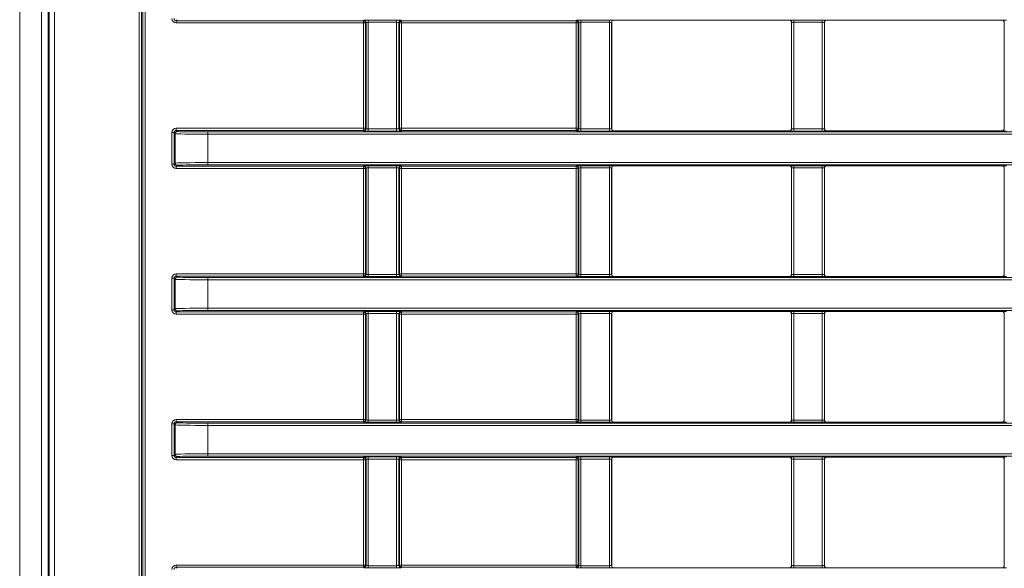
# Model space of a CAD drawing. Header units: millimetres. Extents: x 0 to 1118, y 0 to 864.
# Tile 52 of 235: x 544 to 567, y 193 to 206. Entities that reach past the tile are written whole.
import ezdxf

# ---------------------------------------------------------------- set-up
doc = ezdxf.new("R2010")
doc.units = ezdxf.units.MM

msp = doc.modelspace()

# ---------------------------------------------------------------- linework, layer by layer
at = {"color": 7, "linetype": 'Continuous', "lineweight": 15}
for p, q in [((545.102, 170.239), (545.102, 228.855)), ((544.947, 227.922), (544.947, 171.172)), ((558.012, 203.335), (558.012, 205.768)), ((558.062, 205.818), (562.082, 205.818)), ((562.132, 205.768), (562.132, 203.335)), ((562.887, 203.335), (562.887, 205.768)), ((562.937, 205.818), (566.957, 205.818)), ((567.007, 205.768), (567.007, 203.335)), ((558.062, 203.285), (562.082, 203.285)), ((562.937, 203.285), (566.957, 203.285)), ((558.012, 199.999), (558.012, 202.432)), ((558.062, 202.482), (562.082, 202.482)), ((562.132, 202.432), (562.132, 199.999)), ((562.887, 199.999), (562.887, 202.432)), ((562.937, 202.482), (566.957, 202.482)), ((567.007, 202.432), (567.007, 199.999)), ((558.062, 199.949), (562.082, 199.949)), ((562.937, 199.949), (566.957, 199.949)), ((558.012, 196.663), (558.012, 199.095)), ((558.062, 199.145), (562.082, 199.145)), ((562.132, 199.095), (562.132, 196.663)), ((562.887, 196.663), (562.887, 199.095)), ((562.937, 199.145), (566.957, 199.145)), ((567.007, 199.095), (567.007, 196.663)), ((558.062, 196.613), (562.082, 196.613)), ((562.937, 196.613), (566.957, 196.613)), ((558.012, 193.326), (558.012, 195.759)), ((558.062, 195.809), (562.082, 195.809)), ((562.132, 195.759), (562.132, 193.326)), ((562.887, 193.326), (562.887, 195.759)), ((562.937, 195.809), (566.957, 195.809)), ((567.007, 195.759), (567.007, 193.326)), ((558.062, 193.276), (562.082, 193.276)), ((562.937, 193.276), (566.957, 193.276))]:
    msp.add_line(p, q, dxfattribs=at)
at = {"color": 9, "linetype": 'Continuous', "lineweight": 0}
for p, q in [((545.12, 170.247), (545.12, 228.847)), ((545.245, 228.847), (545.245, 170.247)), ((544.447, 227.922), (544.447, 171.172)), ((547.186, 173.232), (547.186, 225.862)), ((547.236, 225.862), (547.236, 173.232)), ((547.271, 173.284), (547.271, 225.81)), ((547.321, 225.81), (547.321, 173.284)), ((548.059, 205.831), (548.036, 205.808)), ((548.036, 205.808), (552.322, 205.808)), ((548.036, 205.758), (548.036, 205.808)), ((552.322, 205.808), (552.334, 205.819)), ((552.322, 205.758), (552.322, 205.808)), ((552.384, 205.769), (552.372, 205.758)), ((552.384, 203.333), (552.384, 205.769)), ((552.434, 205.821), (553.085, 205.821)), ((552.434, 205.771), (552.434, 205.821)), ((553.085, 205.771), (552.434, 205.771)), ((552.434, 205.771), (552.434, 203.331)), ((553.085, 205.771), (553.085, 205.821)), ((553.085, 203.331), (553.085, 205.771)), ((553.135, 205.769), (553.135, 203.333)), ((553.147, 205.758), (553.135, 205.769)), ((553.185, 205.819), (553.197, 205.808)), ((553.197, 205.808), (557.197, 205.808)), ((553.197, 205.758), (553.197, 205.808)), ((557.197, 205.808), (557.209, 205.819)), ((557.197, 205.758), (557.197, 205.808)), ((557.259, 205.769), (557.247, 205.758)), ((557.259, 203.333), (557.259, 205.769)), ((557.309, 205.821), (557.96, 205.821)), ((557.309, 205.771), (557.309, 205.821)), ((557.96, 205.771), (557.309, 205.771)), ((557.309, 205.771), (557.309, 203.331)), ((557.96, 205.771), (557.96, 205.821)), ((557.96, 203.331), (557.96, 205.771)), ((558.01, 205.769), (558.01, 203.333)), ((558.012, 205.768), (558.01, 205.769)), ((558.06, 205.819), (558.062, 205.818)), ((562.082, 205.818), (562.084, 205.819)), ((562.134, 205.769), (562.132, 205.768)), ((562.134, 203.333), (562.134, 205.769)), ((562.184, 205.821), (562.835, 205.821)), ((562.184, 205.771), (562.184, 205.821)), ((562.835, 205.771), (562.184, 205.771)), ((562.184, 205.771), (562.184, 203.331)), ((562.835, 205.771), (562.835, 205.821)), ((562.835, 203.331), (562.835, 205.771)), ((562.885, 205.769), (562.885, 203.333)), ((562.887, 205.768), (562.885, 205.769)), ((562.935, 205.819), (562.937, 205.818)), ((566.957, 205.818), (566.959, 205.819)), ((567.009, 205.769), (567.007, 205.768)), ((567.009, 203.333), (567.009, 205.769)), ((552.322, 205.758), (548.036, 205.758)), ((552.322, 203.344), (552.322, 205.758)), ((552.372, 205.758), (552.322, 205.758)), ((552.372, 205.758), (552.372, 203.344)), ((553.147, 203.344), (553.147, 205.758)), ((553.197, 205.758), (553.147, 205.758)), ((557.197, 205.758), (553.197, 205.758)), ((553.197, 205.758), (553.197, 203.344)), ((557.197, 203.344), (557.197, 205.758)), ((557.247, 205.758), (557.197, 205.758)), ((557.247, 205.758), (557.247, 203.344)), ((548.036, 203.294), (548.036, 203.344)), ((548.036, 203.344), (552.322, 203.344)), ((548.036, 203.294), (548.059, 203.271)), ((552.322, 203.294), (548.036, 203.294)), ((552.372, 203.344), (552.322, 203.344)), ((552.322, 203.294), (552.322, 203.344)), ((552.334, 203.283), (552.322, 203.294)), ((552.372, 203.344), (552.384, 203.333)), ((552.434, 203.281), (552.434, 203.331)), ((552.434, 203.331), (553.085, 203.331)), ((553.085, 203.281), (552.434, 203.281)), ((553.085, 203.281), (553.085, 203.331)), ((553.135, 203.333), (553.147, 203.344)), ((553.197, 203.344), (553.147, 203.344)), ((553.197, 203.294), (553.185, 203.283)), ((553.197, 203.294), (553.197, 203.344)), ((553.197, 203.344), (557.197, 203.344)), ((557.197, 203.294), (553.197, 203.294)), ((557.197, 203.294), (557.197, 203.344)), ((557.247, 203.344), (557.197, 203.344)), ((557.209, 203.283), (557.197, 203.294)), ((557.247, 203.344), (557.259, 203.333)), ((557.309, 203.281), (557.309, 203.331)), ((557.309, 203.331), (557.96, 203.331)), ((557.96, 203.281), (557.309, 203.281)), ((557.96, 203.281), (557.96, 203.331)), ((558.01, 203.333), (558.012, 203.335)), ((558.062, 203.285), (558.06, 203.283)), ((562.084, 203.283), (562.082, 203.285)), ((562.132, 203.335), (562.134, 203.333)), ((562.184, 203.281), (562.184, 203.331)), ((562.184, 203.331), (562.835, 203.331)), ((562.835, 203.281), (562.184, 203.281)), ((562.835, 203.281), (562.835, 203.331)), ((562.885, 203.333), (562.887, 203.335)), ((562.937, 203.285), (562.935, 203.283)), ((566.959, 203.283), (566.957, 203.285)), ((567.007, 203.335), (567.009, 203.333)), ((547.936, 202.522), (547.936, 203.244)), ((547.986, 203.244), (547.936, 203.244)), ((548.009, 203.221), (547.986, 203.244)), ((547.986, 203.244), (547.986, 202.522)), ((548.009, 202.545), (548.009, 203.221)), ((548.759, 203.209), (548.759, 203.259)), ((548.759, 203.259), (688.385, 203.259)), ((688.385, 203.209), (548.759, 203.209)), ((548.759, 203.209), (548.759, 202.557)), ((547.986, 202.522), (547.936, 202.522)), ((547.986, 202.522), (548.009, 202.545)), ((548.059, 202.495), (548.036, 202.472)), ((548.036, 202.472), (552.322, 202.472)), ((548.036, 202.472), (548.036, 202.422)), ((552.322, 202.422), (548.036, 202.422)), ((548.759, 202.507), (548.759, 202.557)), ((548.759, 202.557), (688.385, 202.557)), ((688.385, 202.507), (548.759, 202.507)), ((552.322, 202.472), (552.334, 202.483)), ((552.322, 202.472), (552.322, 202.422)), ((552.372, 202.422), (552.322, 202.422)), ((552.322, 200.008), (552.322, 202.422)), ((552.384, 202.433), (552.372, 202.422)), ((552.372, 202.422), (552.372, 200.008)), ((552.384, 199.997), (552.384, 202.433)), ((552.434, 202.485), (553.085, 202.485)), ((552.434, 202.435), (552.434, 202.485)), ((553.085, 202.435), (552.434, 202.435)), ((552.434, 202.435), (552.434, 199.995)), ((553.085, 202.435), (553.085, 202.485)), ((553.085, 199.995), (553.085, 202.435)), ((553.135, 202.433), (553.135, 199.997)), ((553.147, 202.422), (553.135, 202.433)), ((553.147, 200.008), (553.147, 202.422)), ((553.197, 202.422), (553.147, 202.422)), ((553.185, 202.483), (553.197, 202.472)), ((553.197, 202.472), (557.197, 202.472)), ((553.197, 202.422), (553.197, 202.472)), ((557.197, 202.422), (553.197, 202.422)), ((553.197, 202.422), (553.197, 200.008)), ((557.197, 202.472), (557.209, 202.483)), ((557.197, 202.422), (557.197, 202.472)), ((557.247, 202.422), (557.197, 202.422)), ((557.197, 200.008), (557.197, 202.422)), ((557.259, 202.433), (557.247, 202.422)), ((557.247, 202.422), (557.247, 200.008)), ((557.259, 199.997), (557.259, 202.433)), ((557.309, 202.485), (557.96, 202.485)), ((557.309, 202.435), (557.309, 202.485)), ((557.96, 202.435), (557.309, 202.435)), ((557.309, 202.435), (557.309, 199.995)), ((557.96, 202.435), (557.96, 202.485)), ((557.96, 199.995), (557.96, 202.435)), ((558.01, 202.433), (558.01, 199.997)), ((558.012, 202.432), (558.01, 202.433)), ((558.06, 202.483), (558.062, 202.482)), ((562.082, 202.482), (562.084, 202.483)), ((562.134, 202.433), (562.132, 202.432)), ((562.134, 199.997), (562.134, 202.433)), ((562.184, 202.485), (562.835, 202.485)), ((562.184, 202.435), (562.184, 202.485)), ((562.835, 202.435), (562.184, 202.435)), ((562.184, 202.435), (562.184, 199.995)), ((562.835, 202.435), (562.835, 202.485)), ((562.835, 199.995), (562.835, 202.435)), ((562.885, 202.433), (562.885, 199.997)), ((562.887, 202.432), (562.885, 202.433)), ((562.935, 202.483), (562.937, 202.482)), ((566.957, 202.482), (566.959, 202.483)), ((567.009, 202.433), (567.007, 202.432)), ((567.009, 199.997), (567.009, 202.433)), ((547.986, 199.908), (547.936, 199.908)), ((547.936, 199.186), (547.936, 199.908)), ((548.009, 199.885), (547.986, 199.908)), ((547.986, 199.908), (547.986, 199.186)), ((548.036, 199.958), (548.036, 200.008)), ((548.036, 200.008), (552.322, 200.008)), ((548.036, 199.958), (548.059, 199.935)), ((552.322, 199.958), (548.036, 199.958)), ((548.759, 199.873), (548.759, 199.923)), ((548.759, 199.923), (688.385, 199.923)), ((552.322, 199.958), (552.322, 200.008)), ((552.372, 200.008), (552.322, 200.008)), ((552.334, 199.947), (552.322, 199.958)), ((552.372, 200.008), (552.384, 199.997)), ((552.434, 199.945), (552.434, 199.995)), ((552.434, 199.995), (553.085, 199.995)), ((553.085, 199.945), (552.434, 199.945)), ((553.085, 199.945), (553.085, 199.995)), ((553.135, 199.997), (553.147, 200.008)), ((553.197, 200.008), (553.147, 200.008)), ((553.197, 199.958), (553.185, 199.947)), ((553.197, 199.958), (553.197, 200.008)), ((553.197, 200.008), (557.197, 200.008)), ((557.197, 199.958), (553.197, 199.958)), ((557.247, 200.008), (557.197, 200.008)), ((557.197, 199.958), (557.197, 200.008)), ((557.209, 199.947), (557.197, 199.958)), ((557.247, 200.008), (557.259, 199.997)), ((557.309, 199.945), (557.309, 199.995)), ((557.309, 199.995), (557.96, 199.995)), ((557.96, 199.945), (557.309, 199.945)), ((557.96, 199.945), (557.96, 199.995)), ((558.01, 199.997), (558.012, 199.999)), ((558.062, 199.949), (558.06, 199.947)), ((562.084, 199.947), (562.082, 199.949)), ((562.132, 199.999), (562.134, 199.997)), ((562.184, 199.945), (562.184, 199.995)), ((562.184, 199.995), (562.835, 199.995)), ((562.835, 199.945), (562.184, 199.945)), ((562.835, 199.945), (562.835, 199.995)), ((562.885, 199.997), (562.887, 199.999)), ((562.937, 199.949), (562.935, 199.947)), ((566.959, 199.947), (566.957, 199.949)), ((567.007, 199.999), (567.009, 199.997)), ((548.009, 199.209), (548.009, 199.885)), ((548.759, 199.873), (548.759, 199.221)), ((688.385, 199.873), (548.759, 199.873)), ((548.759, 199.221), (688.385, 199.221)), ((548.759, 199.171), (548.759, 199.221)), ((547.986, 199.186), (547.936, 199.186)), ((547.986, 199.186), (548.009, 199.209)), ((548.059, 199.159), (548.036, 199.136)), ((548.036, 199.136), (552.322, 199.136)), ((548.036, 199.136), (548.036, 199.086)), ((552.322, 199.086), (548.036, 199.086)), ((688.385, 199.171), (548.759, 199.171)), ((552.322, 199.136), (552.334, 199.147)), ((552.322, 199.136), (552.322, 199.086)), ((552.322, 196.672), (552.322, 199.086)), ((552.372, 199.086), (552.322, 199.086)), ((552.384, 199.097), (552.372, 199.086)), ((552.372, 199.086), (552.372, 196.672)), ((552.384, 196.661), (552.384, 199.097)), ((552.434, 199.149), (553.085, 199.149)), ((552.434, 199.099), (552.434, 199.149)), ((553.085, 199.099), (552.434, 199.099)), ((552.434, 199.099), (552.434, 196.659)), ((553.085, 199.099), (553.085, 199.149)), ((553.085, 196.659), (553.085, 199.099)), ((553.135, 199.097), (553.135, 196.661)), ((553.147, 199.086), (553.135, 199.097)), ((553.147, 196.672), (553.147, 199.086)), ((553.197, 199.086), (553.147, 199.086)), ((553.185, 199.147), (553.197, 199.136)), ((553.197, 199.136), (557.197, 199.136)), ((553.197, 199.086), (553.197, 199.136)), ((557.197, 199.086), (553.197, 199.086)), ((553.197, 199.086), (553.197, 196.672)), ((557.197, 199.136), (557.209, 199.147)), ((557.197, 199.086), (557.197, 199.136)), ((557.197, 196.672), (557.197, 199.086)), ((557.247, 199.086), (557.197, 199.086)), ((557.259, 199.097), (557.247, 199.086)), ((557.247, 199.086), (557.247, 196.672)), ((557.259, 196.661), (557.259, 199.097)), ((557.309, 199.149), (557.96, 199.149)), ((557.309, 199.099), (557.309, 199.149)), ((557.96, 199.099), (557.309, 199.099)), ((557.309, 199.099), (557.309, 196.659)), ((557.96, 199.099), (557.96, 199.149)), ((557.96, 196.659), (557.96, 199.099)), ((558.01, 199.097), (558.01, 196.661)), ((558.012, 199.095), (558.01, 199.097)), ((558.06, 199.147), (558.062, 199.145)), ((562.082, 199.145), (562.084, 199.147)), ((562.134, 199.097), (562.132, 199.095)), ((562.134, 196.661), (562.134, 199.097)), ((562.184, 199.149), (562.835, 199.149)), ((562.184, 199.149), (562.184, 199.099)), ((562.835, 199.099), (562.184, 199.099)), ((562.184, 199.099), (562.184, 196.659)), ((562.835, 199.149), (562.835, 199.099)), ((562.835, 196.659), (562.835, 199.099)), ((562.885, 199.097), (562.885, 196.661)), ((562.887, 199.095), (562.885, 199.097)), ((562.935, 199.147), (562.937, 199.145)), ((566.957, 199.145), (566.959, 199.147)), ((567.009, 199.097), (567.007, 199.095)), ((567.009, 196.661), (567.009, 199.097)), ((547.936, 195.85), (547.936, 196.572)), ((547.986, 196.572), (547.936, 196.572)), ((548.009, 196.549), (547.986, 196.572)), ((547.986, 196.572), (547.986, 195.85)), ((548.009, 195.873), (548.009, 196.549)), ((548.036, 196.622), (548.036, 196.672)), ((548.036, 196.672), (552.322, 196.672)), ((548.036, 196.622), (548.059, 196.599)), ((552.322, 196.622), (548.036, 196.622)), ((548.759, 196.537), (548.759, 196.587)), ((548.759, 196.587), (688.385, 196.587)), ((688.385, 196.537), (548.759, 196.537)), ((548.759, 196.537), (548.759, 195.885)), ((552.322, 196.622), (552.322, 196.672)), ((552.372, 196.672), (552.322, 196.672)), ((552.334, 196.611), (552.322, 196.622)), ((552.372, 196.672), (552.384, 196.661)), ((552.434, 196.609), (552.434, 196.659)), ((552.434, 196.659), (553.085, 196.659)), ((553.085, 196.609), (552.434, 196.609)), ((553.085, 196.609), (553.085, 196.659)), ((553.135, 196.661), (553.147, 196.672)), ((553.197, 196.672), (553.147, 196.672)), ((553.197, 196.622), (553.185, 196.611)), ((553.197, 196.622), (553.197, 196.672)), ((553.197, 196.672), (557.197, 196.672)), ((557.197, 196.622), (553.197, 196.622)), ((557.247, 196.672), (557.197, 196.672)), ((557.197, 196.622), (557.197, 196.672)), ((557.209, 196.611), (557.197, 196.622)), ((557.247, 196.672), (557.259, 196.661)), ((557.309, 196.609), (557.309, 196.659)), ((557.309, 196.659), (557.96, 196.659)), ((557.96, 196.609), (557.309, 196.609)), ((557.96, 196.609), (557.96, 196.659)), ((558.01, 196.661), (558.012, 196.663)), ((558.062, 196.613), (558.06, 196.611)), ((562.084, 196.611), (562.082, 196.613)), ((562.132, 196.663), (562.134, 196.661)), ((562.184, 196.659), (562.184, 196.609)), ((562.184, 196.659), (562.835, 196.659)), ((562.835, 196.609), (562.184, 196.609)), ((562.835, 196.659), (562.835, 196.609)), ((562.885, 196.661), (562.887, 196.663)), ((562.937, 196.613), (562.935, 196.611)), ((566.959, 196.611), (566.957, 196.613)), ((567.007, 196.663), (567.009, 196.661)), ((547.986, 195.85), (547.936, 195.85)), ((547.986, 195.85), (548.009, 195.873)), ((548.759, 195.835), (548.759, 195.885)), ((548.759, 195.885), (688.385, 195.885)), ((688.385, 195.835), (548.759, 195.835)), ((548.059, 195.823), (548.036, 195.8)), ((548.036, 195.8), (552.322, 195.8)), ((548.036, 195.8), (548.036, 195.75)), ((552.322, 195.75), (548.036, 195.75)), ((552.322, 195.8), (552.334, 195.811)), ((552.322, 195.8), (552.322, 195.75)), ((552.322, 193.336), (552.322, 195.75)), ((552.372, 195.75), (552.322, 195.75)), ((552.384, 195.761), (552.372, 195.75)), ((552.372, 195.75), (552.372, 193.336)), ((552.384, 193.325), (552.384, 195.761)), ((552.434, 195.813), (553.085, 195.813)), ((552.434, 195.763), (552.434, 195.813)), ((553.085, 195.763), (552.434, 195.763)), ((552.434, 195.763), (552.434, 193.323)), ((553.085, 195.763), (553.085, 195.813)), ((553.085, 193.323), (553.085, 195.763)), ((553.135, 195.761), (553.135, 193.325)), ((553.147, 195.75), (553.135, 195.761)), ((553.147, 193.336), (553.147, 195.75)), ((553.197, 195.75), (553.147, 195.75)), ((553.185, 195.811), (553.197, 195.8)), ((553.197, 195.8), (557.197, 195.8)), ((553.197, 195.75), (553.197, 195.8)), ((557.197, 195.75), (553.197, 195.75)), ((553.197, 195.75), (553.197, 193.336)), ((557.197, 195.8), (557.209, 195.811)), ((557.197, 195.75), (557.197, 195.8)), ((557.247, 195.75), (557.197, 195.75)), ((557.197, 193.336), (557.197, 195.75)), ((557.259, 195.761), (557.247, 195.75)), ((557.247, 195.75), (557.247, 193.336)), ((557.259, 193.325), (557.259, 195.761)), ((557.309, 195.813), (557.96, 195.813)), ((557.309, 195.763), (557.309, 195.813)), ((557.96, 195.763), (557.309, 195.763)), ((557.309, 195.763), (557.309, 193.323)), ((557.96, 195.763), (557.96, 195.813)), ((557.96, 193.323), (557.96, 195.763)), ((558.01, 195.761), (558.01, 193.325)), ((558.012, 195.759), (558.01, 195.761)), ((558.06, 195.811), (558.062, 195.809)), ((562.082, 195.809), (562.084, 195.811)), ((562.134, 195.761), (562.132, 195.759)), ((562.134, 193.325), (562.134, 195.761)), ((562.184, 195.813), (562.835, 195.813)), ((562.184, 195.763), (562.184, 195.813)), ((562.835, 195.763), (562.184, 195.763)), ((562.184, 195.763), (562.184, 193.323)), ((562.835, 195.763), (562.835, 195.813)), ((562.835, 193.323), (562.835, 195.763)), ((562.885, 195.761), (562.885, 193.325)), ((562.887, 195.759), (562.885, 195.761)), ((562.935, 195.811), (562.937, 195.809)), ((566.957, 195.809), (566.959, 195.811)), ((567.009, 195.761), (567.007, 195.759)), ((567.009, 193.325), (567.009, 195.761)), ((548.036, 193.286), (548.036, 193.336)), ((548.036, 193.336), (552.322, 193.336)), ((548.036, 193.286), (548.059, 193.263)), ((552.322, 193.286), (548.036, 193.286)), ((552.372, 193.336), (552.322, 193.336)), ((552.322, 193.286), (552.322, 193.336)), ((552.334, 193.275), (552.322, 193.286)), ((552.372, 193.336), (552.384, 193.325)), ((552.434, 193.273), (552.434, 193.323)), ((552.434, 193.323), (553.085, 193.323)), ((553.085, 193.273), (552.434, 193.273)), ((553.085, 193.273), (553.085, 193.323)), ((553.135, 193.325), (553.147, 193.336)), ((553.197, 193.336), (553.147, 193.336)), ((553.197, 193.286), (553.185, 193.275)), ((553.197, 193.286), (553.197, 193.336)), ((553.197, 193.336), (557.197, 193.336)), ((557.197, 193.286), (553.197, 193.286)), ((557.197, 193.286), (557.197, 193.336)), ((557.247, 193.336), (557.197, 193.336)), ((557.209, 193.275), (557.197, 193.286)), ((557.247, 193.336), (557.259, 193.325)), ((557.309, 193.273), (557.309, 193.323)), ((557.309, 193.323), (557.96, 193.323)), ((557.96, 193.273), (557.309, 193.273)), ((557.96, 193.273), (557.96, 193.323)), ((558.01, 193.325), (558.012, 193.326)), ((558.062, 193.276), (558.06, 193.275)), ((562.084, 193.275), (562.082, 193.276)), ((562.132, 193.326), (562.134, 193.325)), ((562.184, 193.273), (562.184, 193.323)), ((562.184, 193.323), (562.835, 193.323)), ((562.835, 193.273), (562.184, 193.273)), ((562.835, 193.273), (562.835, 193.323)), ((562.885, 193.325), (562.887, 193.326)), ((562.937, 193.276), (562.935, 193.275)), ((566.959, 193.275), (566.957, 193.276)), ((567.007, 193.326), (567.009, 193.325))]:
    msp.add_line(p, q, dxfattribs=at)
for centre, start, end in [((552.322, 205.758), 0.0204, 89.9796), ((552.334, 205.769), 0.0204, 89.9796), ((553.185, 205.769), 90.0204, 179.9796), ((553.197, 205.758), 90.0204, 179.9796), ((557.197, 205.758), 0.0204, 89.9796), ((557.209, 205.769), 0.0204, 89.9796), ((558.06, 205.769), 90.0204, 179.9796), ((562.084, 205.769), 0.0204, 89.9796), ((562.935, 205.769), 90.0204, 179.9796), ((566.959, 205.769), 0.0204, 89.9796), ((552.322, 203.344), 270.0204, 359.9796), ((552.334, 203.333), 270.0204, 359.9796), ((553.185, 203.333), 180.0204, 269.9796), ((553.197, 203.344), 180.0204, 269.9796), ((557.197, 203.344), 270.0204, 359.9796), ((557.209, 203.333), 270.0204, 359.9796), ((558.06, 203.333), 180.0204, 269.9796), ((562.084, 203.333), 270.0204, 359.9796), ((562.935, 203.333), 180.0204, 269.9796), ((566.959, 203.333), 270.0204, 359.9796), ((548.059, 203.221), 90.0204, 179.9796), ((548.059, 202.545), 180.0204, 269.9796), ((552.322, 202.422), 0.0204, 89.9796), ((552.334, 202.433), 0.0204, 89.9796), ((553.185, 202.433), 90.0204, 179.9796), ((553.197, 202.422), 90.0204, 179.9796), ((557.197, 202.422), 0.0204, 89.9796), ((557.209, 202.433), 0.0204, 89.9796), ((558.06, 202.433), 90.0204, 179.9796), ((562.084, 202.433), 0.0204, 89.9796), ((562.935, 202.433), 90.0204, 179.9796), ((566.959, 202.433), 0.0204, 89.9796), ((548.059, 199.885), 90.0204, 179.9796), ((552.322, 200.008), 270.0204, 359.9796), ((552.334, 199.997), 270.0204, 359.9796), ((553.185, 199.997), 180.0204, 269.9796), ((553.197, 200.008), 180.0204, 269.9796), ((557.197, 200.008), 270.0204, 359.9796), ((557.209, 199.997), 270.0204, 359.9796), ((558.06, 199.997), 180.0204, 269.9796), ((562.084, 199.997), 270.0204, 359.9796), ((562.935, 199.997), 180.0204, 269.9796), ((566.959, 199.997), 270.0204, 359.9796), ((548.059, 199.209), 180.0204, 269.9796), ((552.322, 199.086), 0.0204, 89.9796), ((552.334, 199.097), 0.0204, 89.9796), ((553.185, 199.097), 90.0204, 179.9796), ((553.197, 199.086), 90.0204, 179.9796), ((557.197, 199.086), 0.0204, 89.9796), ((557.209, 199.097), 0.0204, 89.9796), ((558.06, 199.097), 90.0204, 179.9796), ((562.084, 199.097), 0.0204, 89.9796), ((562.935, 199.097), 90.0204, 179.9796), ((566.959, 199.097), 0.0204, 89.9796), ((548.059, 196.549), 90.0204, 179.9796), ((552.322, 196.672), 270.0204, 359.9796), ((552.334, 196.661), 270.0204, 359.9796), ((553.185, 196.661), 180.0204, 269.9796), ((553.197, 196.672), 180.0204, 269.9796), ((557.197, 196.672), 270.0204, 359.9796), ((557.209, 196.661), 270.0204, 359.9796), ((558.06, 196.661), 180.0204, 269.9796), ((562.084, 196.661), 270.0204, 359.9796), ((562.935, 196.661), 180.0204, 269.9796), ((566.959, 196.661), 270.0204, 359.9796), ((548.059, 195.873), 180.0204, 269.9796), ((552.322, 195.75), 0.0204, 89.9796), ((552.334, 195.761), 0.0204, 89.9796), ((553.185, 195.761), 90.0204, 179.9796), ((553.197, 195.75), 90.0204, 179.9796), ((557.197, 195.75), 0.0204, 89.9796), ((557.209, 195.761), 0.0204, 89.9796), ((558.06, 195.761), 90.0204, 179.9796), ((562.084, 195.761), 0.0204, 89.9796), ((562.935, 195.761), 90.0204, 179.9796), ((566.959, 195.761), 0.0204, 89.9796), ((552.322, 193.336), 270.0204, 359.9796), ((552.334, 193.325), 270.0204, 359.9796), ((553.185, 193.325), 180.0204, 269.9796), ((553.197, 193.336), 180.0204, 269.9796), ((557.197, 193.336), 270.0204, 359.9796), ((557.209, 193.325), 270.0204, 359.9796), ((558.06, 193.325), 180.0204, 269.9796), ((562.084, 193.325), 270.0204, 359.9796), ((562.935, 193.325), 180.0204, 269.9796), ((566.959, 193.325), 270.0204, 359.9796)]:
    msp.add_arc(centre, 0.05, start, end, dxfattribs=at)
for centre, major_axis, ratio, start_param, end_param in [((548.036, 205.858), (-0.0707, -0.0707), 0.999695, 5.497939, 7.068431), ((548.036, 205.858), (0.0354, 0.0354), 0.999087, 2.356347, 3.926839), ((552.434, 205.819), (0.1, 0), 0.017455, 1.570796, 3.124139), ((552.434, 205.769), (0.05, 0), 0.03491, 1.570796, 3.124139), ((553.085, 205.819), (0.1, 0), 0.017455, 0.017453, 1.570796), ((553.085, 205.769), (0.05, 0), 0.03491, 0.017453, 1.570796), ((557.309, 205.819), (0.1, 0), 0.017455, 1.570796, 3.124139), ((557.309, 205.769), (0.05, 0), 0.03491, 1.570796, 3.124139), ((557.96, 205.819), (0.1, 0), 0.017455, 0.017453, 1.570796), ((557.96, 205.769), (0.05, 0), 0.03491, 0.017453, 1.570796), ((562.184, 205.819), (0.1, 0), 0.017455, 1.570796, 3.124139), ((562.184, 205.769), (0.05, 0), 0.03491, 1.570796, 3.124139), ((562.835, 205.819), (0.1, 0), 0.017455, 0.017453, 1.570796), ((562.835, 205.769), (0.05, 0), 0.03491, 0.017453, 1.570796), ((567.059, 205.819), (0.1, 0), 0.017455, 1.570796, 3.124139), ((548.036, 203.244), (-0.0707, 0.0707), 0.999695, 5.497939, 7.068431), ((548.036, 203.244), (-0.0354, 0.0354), 0.999087, 5.497939, 7.068431), ((552.434, 203.283), (0.1, 0), 0.017455, 3.159046, 4.712389), ((552.434, 203.333), (0.05, 0), 0.03491, 3.159046, 4.712389), ((553.085, 203.333), (0.05, 0), 0.03491, 4.712389, 6.265732), ((553.085, 203.283), (0.1, 0), 0.017455, 4.712389, 6.265732), ((557.309, 203.283), (0.1, 0), 0.017455, 3.159046, 4.712389), ((557.309, 203.333), (0.05, 0), 0.03491, 3.159046, 4.712389), ((557.96, 203.333), (0.05, 0), 0.03491, 4.712389, 6.265732), ((557.96, 203.283), (0.1, 0), 0.017455, 4.712389, 6.265732), ((562.184, 203.283), (0.1, 0), 0.017455, 3.159046, 4.712389), ((562.184, 203.333), (0.05, 0), 0.03491, 3.159046, 4.712389), ((562.835, 203.333), (0.05, 0), 0.03491, 4.712389, 6.265732), ((562.835, 203.283), (0.1, 0), 0.017455, 4.712389, 6.265732), ((567.059, 203.283), (0.1, 0), 0.017455, 3.159046, 4.712389), ((548.759, 203.221), (0.75, 0), 0.016291, 3.159046, 4.712389), ((548.759, 203.271), (0.7, 0), 0.017455, 3.159046, 4.712389), ((548.036, 202.522), (-0.0707, -0.0707), 0.999695, 5.497939, 7.068431), ((548.036, 202.522), (0.0354, 0.0354), 0.999087, 2.356347, 3.926839), ((548.759, 202.545), (0.75, 0), 0.016291, 1.570796, 3.124139), ((548.759, 202.495), (0.7, 0), 0.017455, 1.570796, 3.124139), ((552.434, 202.483), (0.1, 0), 0.017455, 1.570796, 3.124139), ((552.434, 202.433), (0.05, 0), 0.03491, 1.570796, 3.124139), ((553.085, 202.483), (0.1, 0), 0.017455, 0.017453, 1.570796), ((553.085, 202.433), (0.05, 0), 0.03491, 0.017453, 1.570796), ((557.309, 202.483), (0.1, 0), 0.017455, 1.570796, 3.124139), ((557.309, 202.433), (0.05, 0), 0.03491, 1.570796, 3.124139), ((557.96, 202.483), (0.1, 0), 0.017455, 0.017453, 1.570796), ((557.96, 202.433), (0.05, 0), 0.03491, 0.017453, 1.570796), ((562.184, 202.483), (0.1, 0), 0.017455, 1.570796, 3.124139), ((562.184, 202.433), (0.05, 0), 0.03491, 1.570796, 3.124139), ((562.835, 202.483), (0.1, 0), 0.017455, 0.017453, 1.570796), ((562.835, 202.433), (0.05, 0), 0.03491, 0.017453, 1.570796), ((567.059, 202.483), (0.1, 0), 0.017455, 1.570796, 3.124139), ((548.036, 199.908), (-0.0707, 0.0707), 0.999695, 5.497939, 7.068431), ((548.036, 199.908), (-0.0354, 0.0354), 0.999087, 5.497939, 7.068431), ((548.759, 199.935), (0.7, 0), 0.017455, 3.159046, 4.712389), ((552.434, 199.947), (0.1, 0), 0.017455, 3.159046, 4.712389), ((552.434, 199.997), (0.05, 0), 0.03491, 3.159046, 4.712389), ((553.085, 199.997), (0.05, 0), 0.03491, 4.712389, 6.265732), ((553.085, 199.947), (0.1, 0), 0.017455, 4.712389, 6.265732), ((557.309, 199.947), (0.1, 0), 0.017455, 3.159046, 4.712389), ((557.309, 199.997), (0.05, 0), 0.03491, 3.159046, 4.712389), ((557.96, 199.997), (0.05, 0), 0.03491, 4.712389, 6.265732), ((557.96, 199.947), (0.1, 0), 0.017455, 4.712389, 6.265732), ((562.184, 199.947), (0.1, 0), 0.017455, 3.159046, 4.712389), ((562.184, 199.997), (0.05, 0), 0.03491, 3.159046, 4.712389), ((562.835, 199.997), (0.05, 0), 0.03491, 4.712389, 6.265732), ((562.835, 199.947), (0.1, 0), 0.017455, 4.712389, 6.265732), ((567.059, 199.947), (0.1, 0), 0.017455, 3.159046, 4.712389), ((548.759, 199.885), (0.75, 0), 0.016291, 3.159046, 4.712389), ((548.759, 199.209), (0.75, 0), 0.016291, 1.570796, 3.124139), ((548.036, 199.186), (-0.0707, -0.0707), 0.999695, 5.497939, 7.068431), ((548.036, 199.186), (0.0354, 0.0354), 0.999087, 2.356347, 3.926839), ((548.759, 199.159), (0.7, 0), 0.017455, 1.570796, 3.124139), ((552.434, 199.147), (0.1, 0), 0.017455, 1.570796, 3.124139), ((552.434, 199.097), (0.05, 0), 0.03491, 1.570796, 3.124139), ((553.085, 199.147), (0.1, 0), 0.017455, 0.017453, 1.570796), ((553.085, 199.097), (0.05, 0), 0.03491, 0.017453, 1.570796), ((557.309, 199.147), (0.1, 0), 0.017455, 1.570796, 3.124139), ((557.309, 199.097), (0.05, 0), 0.03491, 1.570796, 3.124139), ((557.96, 199.147), (0.1, 0), 0.017455, 0.017453, 1.570796), ((557.96, 199.097), (0.05, 0), 0.03491, 0.017453, 1.570796), ((562.184, 199.147), (0.1, 0), 0.017455, 1.570796, 3.124139), ((562.184, 199.097), (0.05, 0), 0.03491, 1.570796, 3.124139), ((562.835, 199.147), (0.1, 0), 0.017455, 0.017453, 1.570796), ((562.835, 199.097), (0.05, 0), 0.03491, 0.017453, 1.570796), ((567.059, 199.147), (0.1, 0), 0.017455, 1.570796, 3.124139), ((548.036, 196.572), (-0.0707, 0.0707), 0.999695, 5.497939, 7.068431), ((548.036, 196.572), (0.0354, -0.0354), 0.999087, 2.356347, 3.926839), ((548.759, 196.549), (0.75, 0), 0.016291, 3.159046, 4.712389), ((548.759, 196.599), (0.7, 0), 0.017455, 3.159046, 4.712389), ((552.434, 196.611), (0.1, 0), 0.017455, 3.159046, 4.712389), ((552.434, 196.661), (0.05, 0), 0.03491, 3.159046, 4.712389), ((553.085, 196.661), (0.05, 0), 0.03491, 4.712389, 6.265732), ((553.085, 196.611), (0.1, 0), 0.017455, 4.712389, 6.265732), ((557.309, 196.611), (0.1, 0), 0.017455, 3.159046, 4.712389), ((557.309, 196.661), (0.05, 0), 0.03491, 3.159046, 4.712389), ((557.96, 196.661), (0.05, 0), 0.03491, 4.712389, 6.265732), ((557.96, 196.611), (0.1, 0), 0.017455, 4.712389, 6.265732), ((562.184, 196.611), (0.1, 0), 0.017455, 3.159046, 4.712389), ((562.184, 196.661), (0.05, 0), 0.03491, 3.159046, 4.712389), ((562.835, 196.661), (0.05, 0), 0.03491, 4.712389, 6.265732), ((562.835, 196.611), (0.1, 0), 0.017455, 4.712389, 6.265732), ((567.059, 196.611), (0.1, 0), 0.017455, 3.159046, 4.712389), ((548.036, 195.85), (-0.0707, -0.0707), 0.999695, 5.497939, 7.068431), ((548.036, 195.85), (0.0354, 0.0354), 0.999087, 2.356347, 3.926839), ((548.759, 195.873), (0.75, 0), 0.016291, 1.570796, 3.124139), ((548.759, 195.823), (0.7, 0), 0.017455, 1.570796, 3.124139), ((552.434, 195.811), (0.1, 0), 0.017455, 1.570796, 3.124139), ((552.434, 195.761), (0.05, 0), 0.03491, 1.570796, 3.124139), ((553.085, 195.811), (0.1, 0), 0.017455, 0.017453, 1.570796), ((553.085, 195.761), (0.05, 0), 0.03491, 0.017453, 1.570796), ((557.309, 195.811), (0.1, 0), 0.017455, 1.570796, 3.124139), ((557.309, 195.761), (0.05, 0), 0.03491, 1.570796, 3.124139), ((557.96, 195.811), (0.1, 0), 0.017455, 0.017453, 1.570796), ((557.96, 195.761), (0.05, 0), 0.03491, 0.017453, 1.570796), ((562.184, 195.811), (0.1, 0), 0.017455, 1.570796, 3.124139), ((562.184, 195.761), (0.05, 0), 0.03491, 1.570796, 3.124139), ((562.835, 195.811), (0.1, 0), 0.017455, 0.017453, 1.570796), ((562.835, 195.761), (0.05, 0), 0.03491, 0.017453, 1.570796), ((567.059, 195.811), (0.1, 0), 0.017455, 1.570796, 3.124139), ((548.036, 193.236), (-0.0707, 0.0707), 0.999695, 5.497939, 7.068431), ((548.036, 193.236), (0.0354, -0.0354), 0.999087, 2.356347, 3.926839), ((552.434, 193.275), (0.1, 0), 0.017455, 3.159046, 4.712389), ((552.434, 193.325), (0.05, 0), 0.03491, 3.159046, 4.712389), ((553.085, 193.325), (0.05, 0), 0.03491, 4.712389, 6.265732), ((553.085, 193.275), (0.1, 0), 0.017455, 4.712389, 6.265732), ((557.309, 193.275), (0.1, 0), 0.017455, 3.159046, 4.712389), ((557.309, 193.325), (0.05, 0), 0.03491, 3.159046, 4.712389), ((557.96, 193.325), (0.05, 0), 0.03491, 4.712389, 6.265732), ((557.96, 193.275), (0.1, 0), 0.017455, 4.712389, 6.265732), ((562.184, 193.275), (0.1, 0), 0.017455, 3.159046, 4.712389), ((562.184, 193.325), (0.05, 0), 0.03491, 3.159046, 4.712389), ((562.835, 193.325), (0.05, 0), 0.03491, 4.712389, 6.265732), ((562.835, 193.275), (0.1, 0), 0.017455, 4.712389, 6.265732), ((567.059, 193.275), (0.1, 0), 0.017455, 3.159046, 4.712389)]:
    msp.add_ellipse(centre, major_axis=major_axis, ratio=ratio, start_param=start_param, end_param=end_param, dxfattribs=at)
at = {"color": 7, "linetype": 'Continuous', "lineweight": 15}
for centre, major_axis, start_param, end_param in [((558.062, 205.768), (0.0354, -0.0354), 2.356347, 3.926839), ((562.082, 205.768), (0.0354, 0.0354), 5.497939, 7.068431), ((562.937, 205.768), (0.0354, -0.0354), 2.356347, 3.926839), ((566.957, 205.768), (0.0354, 0.0354), 5.497939, 7.068431), ((558.062, 203.335), (0.0354, 0.0354), 2.356347, 3.926839), ((562.082, 203.335), (0.0354, -0.0354), 5.497939, 7.068431), ((562.937, 203.335), (0.0354, 0.0354), 2.356347, 3.926839), ((566.957, 203.335), (0.0354, -0.0354), 5.497939, 7.068431), ((558.062, 202.432), (0.0354, -0.0354), 2.356347, 3.926839), ((562.082, 202.432), (0.0354, 0.0354), 5.497939, 7.068431), ((562.937, 202.432), (0.0354, -0.0354), 2.356347, 3.926839), ((566.957, 202.432), (0.0354, 0.0354), 5.497939, 7.068431), ((558.062, 199.999), (0.0354, 0.0354), 2.356347, 3.926839), ((562.082, 199.999), (0.0354, -0.0354), 5.497939, 7.068431), ((562.937, 199.999), (0.0354, 0.0354), 2.356347, 3.926839), ((566.957, 199.999), (0.0354, -0.0354), 5.497939, 7.068431), ((558.062, 199.095), (0.0354, -0.0354), 2.356347, 3.926839), ((562.082, 199.095), (0.0354, 0.0354), 5.497939, 7.068431), ((562.937, 199.095), (0.0354, -0.0354), 2.356347, 3.926839), ((566.957, 199.095), (0.0354, 0.0354), 5.497939, 7.068431), ((558.062, 196.663), (-0.0354, -0.0354), 5.497939, 7.068431), ((562.082, 196.663), (-0.0354, 0.0354), 2.356347, 3.926839), ((562.937, 196.663), (-0.0354, -0.0354), 5.497939, 7.068431), ((566.957, 196.663), (-0.0354, 0.0354), 2.356347, 3.926839), ((558.062, 195.759), (-0.0354, 0.0354), 5.497939, 7.068431), ((562.082, 195.759), (-0.0354, -0.0354), 2.356347, 3.926839), ((562.937, 195.759), (-0.0354, 0.0354), 5.497939, 7.068431), ((566.957, 195.759), (-0.0354, -0.0354), 2.356347, 3.926839), ((558.062, 193.326), (-0.0354, -0.0354), 5.497939, 7.068431), ((562.082, 193.326), (-0.0354, 0.0354), 2.356347, 3.926839), ((562.937, 193.326), (-0.0354, -0.0354), 5.497939, 7.068431), ((566.957, 193.326), (-0.0354, 0.0354), 2.356347, 3.926839)]:
    msp.add_ellipse(centre, major_axis=major_axis, ratio=0.999695, start_param=start_param, end_param=end_param, dxfattribs=at)

doc.saveas('drawing.dxf')
